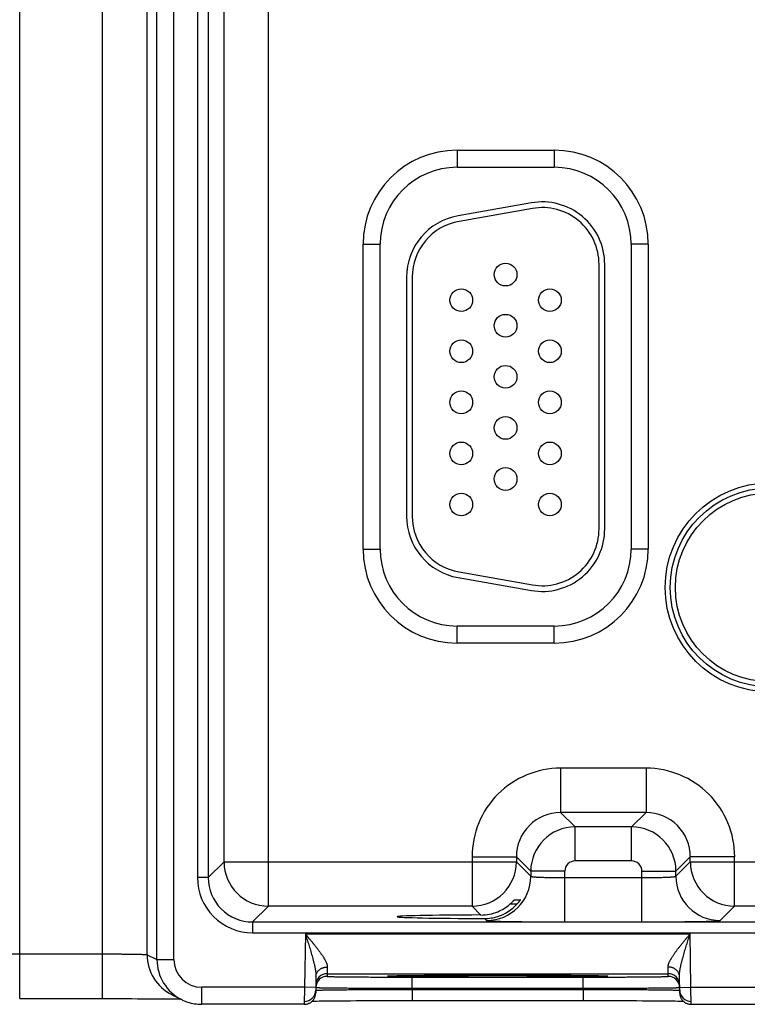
# Model space of a CAD drawing. Header units: inches. Extents: x 0 to 34, y 0 to 22.
# Tile 22 of 46: x 13.6 to 14.9, y 16 to 17.8. Entities that reach past the tile are written whole.
import ezdxf

# ---------------------------------------------------------------- set-up
doc = ezdxf.new("R2010")
doc.units = ezdxf.units.IN
doc.header["$LTSCALE"] = 1.87
doc.header["$MEASUREMENT"] = 0
doc.layers.get('0').update_dxf_attribs({"linetype": 'CONTINUOUS'})

msp = doc.modelspace()

# ---------------------------------------------------------------- linework, layer by layer
at = {"color": 7, "linetype": 'CONTINUOUS'}
for p, q in [((13.6245, 16.0482), (13.6245, 19.4967)), ((13.7701, 16.0482), (13.7701, 19.4967)), ((13.8661, 16.117), (13.8661, 19.428)), ((13.8961, 16.117), (13.8961, 19.428)), ((13.8488, 16.1256), (13.8488, 19.4193)), ((14.0623, 16.2111), (14.0623, 19.3338)), ((13.9375, 19.2837), (13.9375, 16.2613)), ((13.9565, 19.2837), (13.9565, 16.2613)), ((13.9843, 16.2891), (13.9843, 19.2558)), ((14.3946, 17.5425), (14.3946, 17.5125)), ((14.3946, 17.5425), (14.5656, 17.5425)), ((14.5656, 17.5425), (14.5656, 17.5125)), ((14.3946, 17.5125), (14.5656, 17.5125)), ((14.5254, 17.4498), (14.3964, 17.4271)), ((14.5272, 17.44), (14.3982, 17.4172)), ((14.2291, 16.84), (14.2291, 17.377)), ((14.2291, 17.377), (14.2591, 17.377)), ((14.2591, 16.84), (14.2591, 17.377)), ((14.7011, 17.377), (14.7011, 16.84)), ((14.7311, 17.377), (14.7011, 17.377)), ((14.7311, 17.377), (14.7311, 16.84)), ((14.6445, 16.8755), (14.6445, 17.3415)), ((14.6545, 16.8755), (14.6545, 17.3415)), ((14.3055, 17.3187), (14.3055, 16.8982)), ((14.3155, 17.3187), (14.3155, 16.8982)), ((14.2291, 16.84), (14.2591, 16.84)), ((14.7311, 16.84), (14.7011, 16.84)), ((14.3964, 16.7899), (14.5254, 16.7671)), ((14.3982, 16.7997), (14.5272, 16.777)), ((14.3946, 16.6744), (14.3946, 16.7044)), ((14.5656, 16.7044), (14.3946, 16.7044)), ((14.5656, 16.6744), (14.5656, 16.7044)), ((14.5656, 16.6744), (14.3946, 16.6744)), ((14.5769, 16.4541), (14.5769, 16.3761)), ((14.7272, 16.4541), (14.5769, 16.4541)), ((14.7272, 16.4541), (14.7272, 16.3761)), ((14.5769, 16.3761), (14.6023, 16.3507)), ((14.7272, 16.3761), (14.5769, 16.3761)), ((14.7272, 16.3761), (14.7019, 16.3507)), ((14.6023, 16.2908), (14.6023, 16.3507)), ((14.7019, 16.3507), (14.6023, 16.3507)), ((14.7019, 16.2908), (14.7019, 16.3507)), ((13.9565, 16.2613), (13.9843, 16.2891)), ((13.9843, 16.2891), (14.4989, 16.2891)), ((14.421, 16.2981), (14.421, 16.2111)), ((14.421, 16.2981), (14.4989, 16.2981)), ((14.4989, 16.2981), (14.5243, 16.2728)), ((14.4989, 16.2981), (14.4989, 16.2891)), ((14.4989, 16.2891), (14.5243, 16.2637)), ((14.7019, 16.2908), (14.6023, 16.2908)), ((14.8052, 16.2981), (14.7799, 16.2728)), ((14.7799, 16.2637), (14.8052, 16.2891)), ((14.8052, 16.2891), (14.8052, 16.2981)), ((14.8832, 16.2981), (14.8052, 16.2981)), ((14.8052, 16.2891), (15.4289, 16.2891)), ((14.8832, 16.2111), (14.8832, 16.2981)), ((14.5243, 16.2728), (14.5243, 16.2637)), ((14.5843, 16.2728), (14.5243, 16.2728)), ((14.5843, 16.1834), (14.5843, 16.2728)), ((14.7199, 16.1834), (14.7199, 16.2728)), ((14.7199, 16.2728), (14.7799, 16.2728)), ((14.7799, 16.2637), (14.7799, 16.2728)), ((13.9565, 16.2613), (13.9375, 16.2613)), ((14.5843, 16.2614), (14.7199, 16.2614)), ((14.4957, 16.2223), (14.506, 16.2223)), ((14.0345, 16.1833), (14.0623, 16.2111)), ((14.421, 16.2111), (14.0623, 16.2111)), ((14.421, 16.2111), (14.4366, 16.1955)), ((14.5, 16.2146), (14.4876, 16.2146)), ((14.8579, 16.1857), (14.8832, 16.2111)), ((15.351, 16.2111), (14.8832, 16.2111)), ((14.0345, 16.1833), (14.0345, 16.1643)), ((14.0345, 16.1833), (21.4248, 16.1833)), ((14.4427, 16.1894), (14.4463, 16.1857)), ((14.5843, 16.1834), (14.7199, 16.1834)), ((14.0345, 16.1643), (21.4248, 16.1643)), ((14.1274, 16.1621), (14.1258, 16.0682)), ((14.1274, 16.1621), (14.8048, 16.1621)), ((14.8064, 16.0682), (14.8048, 16.1621)), ((13.5458, 16.127), (13.7701, 16.127)), ((13.8488, 16.1256), (13.8661, 16.117)), ((13.8661, 16.117), (13.8961, 16.117)), ((14.1661, 16.1039), (14.1659, 16.0921)), ((14.7663, 16.0921), (14.7661, 16.1039)), ((14.1461, 16.0876), (14.1456, 16.0579)), ((14.1659, 16.0921), (14.1658, 16.0875)), ((14.1659, 16.0921), (14.7663, 16.0921)), ((14.2746, 16.0882), (14.2746, 16.0882)), ((14.2746, 16.0882), (14.2746, 16.0882)), ((14.2746, 16.0882), (14.2747, 16.0882)), ((14.2747, 16.0882), (14.2748, 16.0882)), ((14.2748, 16.0882), (14.275, 16.0882)), ((14.275, 16.0882), (14.2752, 16.0883)), ((14.2752, 16.0883), (14.2755, 16.0883)), ((14.2755, 16.0883), (14.2759, 16.0883)), ((14.2759, 16.0883), (14.2765, 16.0883)), ((14.2765, 16.0883), (14.2774, 16.0884)), ((14.2774, 16.0884), (14.2786, 16.0884)), ((14.2786, 16.0884), (14.2803, 16.0885)), ((14.2803, 16.0885), (14.2825, 16.0885)), ((14.2825, 16.0885), (14.2856, 16.0886)), ((14.2856, 16.0886), (14.2887, 16.0887)), ((14.2887, 16.0887), (14.2925, 16.0887)), ((14.2925, 16.0887), (14.2972, 16.0888)), ((14.2972, 16.0888), (14.3029, 16.0889)), ((14.3029, 16.0889), (14.3098, 16.089)), ((14.3098, 16.089), (14.3182, 16.0891)), ((14.3157, 16.0665), (14.3157, 16.0861)), ((14.3157, 16.0861), (14.6165, 16.0861)), ((14.3182, 16.0891), (14.3257, 16.0892)), ((14.3257, 16.0892), (14.3346, 16.0892)), ((14.3346, 16.0892), (14.3457, 16.0893)), ((14.3457, 16.0893), (14.3549, 16.0894)), ((14.3549, 16.0894), (14.3654, 16.0894)), ((14.3654, 16.0894), (14.3763, 16.0895)), ((14.3763, 16.0895), (14.3875, 16.0895)), ((14.3875, 16.0895), (14.3991, 16.0896)), ((14.3991, 16.0896), (14.4109, 16.0896)), ((14.4109, 16.0896), (14.423, 16.0896)), ((14.423, 16.0896), (14.4352, 16.0897)), ((14.4352, 16.0897), (14.4476, 16.0897)), ((14.4476, 16.0897), (14.4601, 16.0897)), ((14.4601, 16.0897), (14.4721, 16.0897)), ((14.4721, 16.0897), (14.4845, 16.0897)), ((14.4845, 16.0897), (14.4969, 16.0897)), ((14.4969, 16.0897), (14.5092, 16.0896)), ((14.5092, 16.0896), (14.5212, 16.0896)), ((14.5212, 16.0896), (14.5331, 16.0896)), ((14.5331, 16.0896), (14.5446, 16.0895)), ((14.5446, 16.0895), (14.5559, 16.0895)), ((14.5559, 16.0895), (14.5667, 16.0894)), ((14.5667, 16.0894), (14.5772, 16.0894)), ((14.5772, 16.0894), (14.5867, 16.0893)), ((14.5867, 16.0893), (14.5987, 16.0892)), ((14.5987, 16.0892), (14.6082, 16.0891)), ((14.6082, 16.0891), (14.616, 16.0891)), ((14.616, 16.0891), (14.6226, 16.089)), ((14.6165, 16.0665), (14.6165, 16.0861)), ((14.6226, 16.089), (14.6283, 16.0889)), ((14.6283, 16.0889), (14.6346, 16.0888)), ((14.6346, 16.0888), (14.6397, 16.0887)), ((14.6397, 16.0887), (14.6438, 16.0887)), ((14.6438, 16.0887), (14.6471, 16.0886)), ((14.6471, 16.0886), (14.6498, 16.0885)), ((14.6498, 16.0885), (14.6519, 16.0885)), ((14.6519, 16.0885), (14.6536, 16.0884)), ((14.6536, 16.0884), (14.6549, 16.0884)), ((14.6549, 16.0884), (14.6557, 16.0883)), ((14.6557, 16.0883), (14.6564, 16.0883)), ((14.6564, 16.0883), (14.6567, 16.0883)), ((14.6567, 16.0883), (14.657, 16.0883)), ((14.657, 16.0883), (14.6572, 16.0882)), ((14.6572, 16.0882), (14.6574, 16.0882)), ((14.6575, 16.0882), (14.6576, 16.0882)), ((14.7664, 16.0875), (14.7663, 16.0921)), ((14.7866, 16.0579), (14.7861, 16.0876)), ((13.9449, 16.0382), (13.9449, 16.0682)), ((14.1258, 16.0682), (13.9449, 16.0682)), ((14.1258, 16.0682), (14.1256, 16.0382)), ((14.1458, 16.0679), (14.1258, 16.0682)), ((14.1457, 16.0629), (14.1458, 16.063)), ((14.3157, 16.0665), (14.6165, 16.0665)), ((14.3157, 16.0646), (14.3157, 16.0665)), ((14.3157, 16.0646), (14.3157, 16.0449)), ((14.3157, 16.0646), (14.6165, 16.0646)), ((14.6165, 16.0646), (14.6165, 16.0665)), ((14.6165, 16.0646), (14.6165, 16.0449)), ((14.7864, 16.0679), (14.8064, 16.0682)), ((14.7864, 16.063), (14.7865, 16.0629)), ((14.8064, 16.0682), (15.0558, 16.0682)), ((14.8066, 16.0382), (14.8064, 16.0682)), ((13.6245, 16.0482), (13.7804, 16.0482)), ((13.7804, 16.0482), (13.7963, 16.0482)), ((13.7963, 16.0482), (13.8067, 16.0482)), ((13.8067, 16.0482), (13.822, 16.0482)), ((13.822, 16.0482), (13.8319, 16.0481)), ((13.8319, 16.0481), (13.8462, 16.0481)), ((13.8462, 16.0481), (13.8552, 16.048)), ((13.8552, 16.048), (13.8639, 16.048)), ((13.8639, 16.048), (13.8721, 16.0479)), ((13.8721, 16.0479), (13.8794, 16.0479)), ((13.8794, 16.0479), (13.8887, 16.0478)), ((13.8887, 16.0478), (13.8962, 16.0477)), ((13.8923, 16.0552), (13.9097, 16.0465)), ((13.8962, 16.0477), (13.9021, 16.0476)), ((14.1395, 16.0439), (14.1429, 16.0439)), ((14.1429, 16.0439), (14.1469, 16.044)), ((14.1469, 16.044), (14.1518, 16.0441)), ((14.1518, 16.0441), (14.1579, 16.0442)), ((14.1579, 16.0442), (14.1638, 16.0443)), ((14.1638, 16.0443), (14.1705, 16.0443)), ((14.1705, 16.0443), (14.1782, 16.0444)), ((14.1782, 16.0444), (14.1872, 16.0445)), ((14.1872, 16.0445), (14.1978, 16.0446)), ((14.1978, 16.0446), (14.2068, 16.0446)), ((14.2068, 16.0446), (14.2171, 16.0447)), ((14.2171, 16.0447), (14.2291, 16.0447)), ((14.2291, 16.0447), (14.2438, 16.0448)), ((14.2438, 16.0448), (14.2554, 16.0448)), ((14.2554, 16.0448), (14.2672, 16.0449)), ((14.2672, 16.0449), (14.2792, 16.0449)), ((14.2792, 16.0449), (14.2913, 16.0449)), ((14.2913, 16.0449), (14.3036, 16.0449)), ((14.3036, 16.0449), (14.6165, 16.0449)), ((14.6165, 16.0449), (14.6286, 16.0449)), ((14.6286, 16.0449), (14.6408, 16.0449)), ((14.6408, 16.0449), (14.653, 16.0449)), ((14.653, 16.0449), (14.6649, 16.0449)), ((14.6649, 16.0449), (14.6767, 16.0448)), ((14.6767, 16.0448), (14.6883, 16.0448)), ((14.6883, 16.0448), (14.6995, 16.0447)), ((14.6995, 16.0447), (14.7104, 16.0447)), ((14.7104, 16.0447), (14.7209, 16.0446)), ((14.7209, 16.0446), (14.7309, 16.0446)), ((14.7309, 16.0446), (14.7401, 16.0445)), ((14.7401, 16.0445), (14.7482, 16.0445)), ((14.7482, 16.0445), (14.7583, 16.0444)), ((14.7583, 16.0444), (14.7665, 16.0443)), ((14.7665, 16.0443), (14.7733, 16.0442)), ((14.7733, 16.0442), (14.7788, 16.0441)), ((14.7788, 16.0441), (14.7834, 16.044)), ((14.7834, 16.044), (14.7884, 16.044)), ((14.1256, 16.0382), (13.9449, 16.0382)), ((14.8066, 16.0382), (15.0556, 16.0382))]:
    msp.add_line(p, q, dxfattribs=at)
for points in [[(14.6574, 16.0882), (14.6575, 16.0882), (14.6575, 16.0882)], [(13.9021, 16.0476), (13.9068, 16.0475), (13.9077, 16.0475)], [(13.9097, 16.0466), (13.9112, 16.0458), (13.9141, 16.0445), (13.9171, 16.0433), (13.9201, 16.0422), (13.9231, 16.0413), (13.9262, 16.0405), (13.9293, 16.0398), (13.9324, 16.0392), (13.9356, 16.0388), (13.9388, 16.0385), (13.942, 16.0383), (13.9449, 16.0382)], [(14.1256, 16.0382), (14.1262, 16.0382), (14.1273, 16.0383), (14.1284, 16.0384), (14.1295, 16.0386), (14.1306, 16.0389), (14.1317, 16.0392), (14.1328, 16.0396), (14.1338, 16.04), (14.1348, 16.0405), (14.1358, 16.041), (14.1368, 16.0417), (14.1377, 16.0423), (14.1386, 16.043), (14.1394, 16.0438), (14.1402, 16.0446), (14.141, 16.0454), (14.1417, 16.0463), (14.1423, 16.0472), (14.1429, 16.0482), (14.1434, 16.0492), (14.1439, 16.0502), (14.1443, 16.0513), (14.1447, 16.0523), (14.145, 16.0534), (14.1453, 16.0545), (14.1454, 16.0556), (14.1455, 16.0568), (14.1456, 16.0579)], [(14.7866, 16.0579), (14.7866, 16.0568), (14.7867, 16.0556), (14.7869, 16.0545), (14.7872, 16.0534), (14.7875, 16.0523), (14.7878, 16.0513), (14.7883, 16.0502), (14.7887, 16.0492), (14.7893, 16.0482), (14.7899, 16.0472), (14.7905, 16.0463), (14.7912, 16.0454), (14.792, 16.0446), (14.7928, 16.0438), (14.7936, 16.043), (14.7945, 16.0423), (14.7954, 16.0417), (14.7963, 16.041), (14.7973, 16.0405), (14.7984, 16.04), (14.7994, 16.0396), (14.8005, 16.0392), (14.8015, 16.0389), (14.8026, 16.0386), (14.8038, 16.0384), (14.8049, 16.0383), (14.806, 16.0382), (14.8066, 16.0382)], [(14.7884, 16.044), (14.7924, 16.0439), (14.7927, 16.0439)]]:
    msp.add_lwpolyline(points, dxfattribs=at)
for centre, radius in [((14.48, 17.3235), 0.02), ((14.402, 17.2785), 0.02), ((14.558, 17.2785), 0.02), ((14.48, 17.2335), 0.02), ((14.402, 17.1885), 0.02), ((14.558, 17.1885), 0.02), ((14.48, 17.1435), 0.02), ((14.402, 17.0985), 0.02), ((14.558, 17.0985), 0.02), ((14.48, 17.0535), 0.02), ((14.402, 17.0085), 0.02), ((14.558, 17.0085), 0.02), ((14.48, 16.9635), 0.02), ((14.9451, 16.7725), 0.1842), ((14.9451, 16.7725), 0.1752), ((14.9451, 16.7725), 0.1752), ((14.402, 16.9185), 0.02), ((14.558, 16.9185), 0.02), ((14.9451, 16.7725), 0.1662)]:
    msp.add_circle(centre, radius, dxfattribs=at)
for centre, radius, start, end in [((14.3946, 17.377), 0.1655, 90, 180), ((14.5656, 17.377), 0.1655, 0, 90), ((14.3946, 17.377), 0.1355, 90, 180), ((14.5656, 17.377), 0.1355, 0, 90), ((14.5445, 17.3415), 0.11, 0, 100), ((14.5445, 17.3415), 0.1, 0, 100), ((14.4155, 17.3187), 0.11, 100, 180), ((14.4155, 17.3187), 0.1, 100, 180), ((14.4155, 16.8982), 0.11, 180, 260), ((14.4155, 16.8982), 0.1, 180, 260), ((14.5445, 16.8755), 0.11, 260, 0), ((14.5445, 16.8755), 0.1, 260, 0), ((14.3946, 16.84), 0.1655, 180, 270), ((14.3946, 16.84), 0.1355, 180, 270), ((14.5656, 16.84), 0.1655, 270, 360), ((14.5656, 16.84), 0.1355, 270, 360), ((14.5769, 16.2981), 0.156, 89.9962, 180.0037), ((14.7273, 16.2981), 0.156, 359.9962, 90.0037), ((14.5769, 16.2982), 0.0779, 89.9712, 180.0288), ((14.7273, 16.2982), 0.0779, 359.9712, 90.0288), ((14.6023, 16.2727), 0.078, 90.0153, 179.9847), ((14.7019, 16.2727), 0.078, 0.0153, 89.9847), ((14.0623, 16.2891), 0.078, 180.0209, 269.9791), ((14.4209, 16.2891), 0.078, 270.0209, 359.9791), ((14.6023, 16.2728), 0.018, 89.9964, 180.0035), ((14.7019, 16.2728), 0.018, 359.9964, 90.0035), ((14.8833, 16.2891), 0.078, 180.0209, 269.9791), ((14.0345, 16.2613), 0.097, 179.9962, 270.0038), ((14.0345, 16.2613), 0.078, 179.9906, 270.0094), ((14.4463, 16.2638), 0.078, 270.0209, 359.9791), ((14.8579, 16.2638), 0.078, 180.0209, 269.9791), ((14.4363, 16.2741), 0.0786, 270.1848, 292.2821), ((14.4363, 16.2741), 0.0786, 292.2666, 310.7845), ((14.4428, 16.2668), 0.0774, 287.4738, 317.6005), ((14.4429, 16.2668), 0.0774, 269.8558, 287.4494), ((13.9276, 16.1256), 0.0787, 179.9878, 243.4082), ((13.9449, 16.117), 0.0787, 179.9974, 243.4359), ((13.9449, 16.117), 0.0488, 180.0059, 270.0014), ((14.1658, 16.0675), 0.02, 89.9987, 178.7553), ((14.1659, 16.0721), 0.02, 89.9987, 178.9988), ((14.7663, 16.0721), 0.02, 1.0012, 90.0013), ((14.7664, 16.0675), 0.02, 1.2447, 90.0013), ((14.1257, 16.0633), 0.02, 269.9987, 358.7788), ((14.1658, 16.0675), 0.02, 178.7564, 179), ((14.7664, 16.0675), 0.02, 1, 1.2436), ((14.8065, 16.0633), 0.02, 181.2072, 270.0013)]:
    msp.add_arc(centre, radius, start, end, dxfattribs=at)
msp.add_ellipse((14.4661, 16.1925), major_axis=(0.1771, 0), ratio=0.017455, start_param=1.73829, end_param=4.579802, dxfattribs=at)
for points, knots in [([(14.5243, 16.2637), (14.5243, 16.2637), (14.5244, 16.2637), (14.5244, 16.2636), (14.5244, 16.2636), (14.5245, 16.2636), (14.5246, 16.2635), (14.5247, 16.2635), (14.5249, 16.2634), (14.5251, 16.2634), (14.5254, 16.2633), (14.5257, 16.2633), (14.526, 16.2632), (14.5265, 16.2631), (14.5272, 16.263), (14.5281, 16.2629), (14.5292, 16.2628), (14.5304, 16.2627), (14.5318, 16.2626), (14.5332, 16.2625), (14.5348, 16.2624), (14.5365, 16.2623), (14.5383, 16.2622), (14.5403, 16.2621), (14.543, 16.262), (14.5467, 16.2619), (14.5514, 16.2618), (14.5564, 16.2616), (14.5617, 16.2615), (14.5671, 16.2615), (14.5728, 16.2614), (14.5785, 16.2614), (14.5824, 16.2614), (14.5843, 16.2614)], [0, 0, 0, 0, 0.001206, 0.001961, 0.002833, 0.00383, 0.004956, 0.007611, 0.010815, 0.014578, 0.018902, 0.023789, 0.029239, 0.035252, 0.048956, 0.064876, 0.08298, 0.103229, 0.12558, 0.149981, 0.176376, 0.204704, 0.234901, 0.266896, 0.300614, 0.372902, 0.451089, 0.534442, 0.622179, 0.713474, 0.807469, 0.903279, 1, 1, 1, 1]), ([(14.7199, 16.2614), (14.7218, 16.2614), (14.7257, 16.2614), (14.7314, 16.2614), (14.7371, 16.2615), (14.7425, 16.2615), (14.7478, 16.2616), (14.7528, 16.2618), (14.7575, 16.2619), (14.7612, 16.262), (14.7639, 16.2621), (14.7658, 16.2622), (14.7677, 16.2623), (14.7694, 16.2624), (14.7709, 16.2625), (14.7724, 16.2626), (14.7737, 16.2627), (14.775, 16.2628), (14.776, 16.2629), (14.777, 16.263), (14.7777, 16.2631), (14.7782, 16.2632), (14.7785, 16.2633), (14.7788, 16.2633), (14.7791, 16.2634), (14.7793, 16.2634), (14.7795, 16.2635), (14.7796, 16.2635), (14.7797, 16.2636), (14.7797, 16.2636), (14.7798, 16.2636), (14.7798, 16.2637), (14.7799, 16.2637), (14.7799, 16.2637)], [0, 0, 0, 0, 0.096721, 0.192531, 0.286526, 0.377821, 0.465558, 0.548911, 0.627098, 0.699386, 0.733104, 0.765099, 0.795296, 0.823624, 0.850019, 0.87442, 0.896771, 0.91702, 0.935124, 0.951044, 0.964748, 0.970761, 0.976211, 0.981098, 0.985422, 0.989185, 0.992389, 0.995044, 0.99617, 0.997167, 0.998039, 0.998794, 1, 1, 1, 1]), ([(14.4876, 16.2146), (14.4881, 16.215), (14.4889, 16.2157), (14.4898, 16.2165), (14.4905, 16.2172), (14.4911, 16.2178), (14.4918, 16.2184), (14.4924, 16.219), (14.493, 16.2196), (14.4935, 16.2201), (14.4939, 16.2206), (14.4942, 16.2209), (14.4945, 16.2211), (14.4947, 16.2213), (14.4948, 16.2215), (14.495, 16.2217), (14.4952, 16.2219), (14.4953, 16.222), (14.4954, 16.2221), (14.4955, 16.2222), (14.4955, 16.2222), (14.4956, 16.2223), (14.4956, 16.2223), (14.4956, 16.2223), (14.4957, 16.2223), (14.4957, 16.2223), (14.4957, 16.2223), (14.4957, 16.2223), (14.4957, 16.2223)], [0, 0, 0, 0, 0.173387, 0.258565, 0.342268, 0.42409, 0.503568, 0.580169, 0.653278, 0.72218, 0.786044, 0.815792, 0.843907, 0.870247, 0.894658, 0.916978, 0.937035, 0.954652, 0.969647, 0.976104, 0.981836, 0.986824, 0.991045, 0.994481, 0.997117, 0.998946, 0.999564, 1, 1, 1, 1]), ([(14.506, 16.2223), (14.506, 16.2223), (14.506, 16.2223), (14.506, 16.2223), (14.506, 16.2223), (14.506, 16.2223), (14.506, 16.2223), (14.506, 16.2223), (14.506, 16.2223), (14.506, 16.2223), (14.506, 16.2223), (14.506, 16.2222), (14.5059, 16.2222), (14.5059, 16.2221), (14.5059, 16.2221), (14.5058, 16.222), (14.5058, 16.222), (14.5057, 16.2219), (14.5057, 16.2218), (14.5055, 16.2215), (14.5053, 16.2212), (14.505, 16.2207), (14.5046, 16.2203), (14.5042, 16.2197), (14.5038, 16.2191), (14.5033, 16.2185), (14.5028, 16.2179), (14.5023, 16.2173), (14.5018, 16.2166), (14.501, 16.2157), (14.5004, 16.215), (14.5, 16.2146)], [0, 0, 0, 0, 0.000304, 0.000606, 0.001019, 0.001592, 0.002341, 0.003273, 0.004391, 0.005695, 0.00886, 0.012759, 0.017383, 0.022715, 0.028742, 0.035447, 0.042814, 0.050827, 0.068721, 0.088994, 0.136141, 0.191224, 0.253266, 0.321363, 0.394693, 0.47251, 0.55414, 0.638974, 0.72646, 0.816095, 1, 1, 1, 1]), ([(14.4463, 16.1857), (14.4463, 16.1857), (14.4463, 16.1857), (14.4464, 16.1857), (14.4464, 16.1857), (14.4465, 16.1857), (14.4466, 16.1856), (14.4467, 16.1856), (14.4469, 16.1856), (14.4472, 16.1855), (14.4477, 16.1855), (14.4482, 16.1854), (14.4487, 16.1853), (14.4494, 16.1853), (14.4502, 16.1852), (14.451, 16.1852), (14.4519, 16.1851), (14.4532, 16.185), (14.4551, 16.1849), (14.4576, 16.1848), (14.4604, 16.1847), (14.4635, 16.1846), (14.4668, 16.1845), (14.4705, 16.1844), (14.4744, 16.1843), (14.4786, 16.1842), (14.483, 16.1842), (14.4894, 16.184), (14.4978, 16.1839), (14.5086, 16.1838), (14.5201, 16.1837), (14.5322, 16.1836), (14.5448, 16.1835), (14.5578, 16.1834), (14.571, 16.1834), (14.5798, 16.1834), (14.5843, 16.1834)], [0, 0, 0, 0, 0.000163, 0.000356, 0.000837, 0.001454, 0.002211, 0.003109, 0.004151, 0.006666, 0.00976, 0.013431, 0.01768, 0.022504, 0.027903, 0.033874, 0.040412, 0.047513, 0.063388, 0.081466, 0.101707, 0.124063, 0.148478, 0.174898, 0.203263, 0.233503, 0.265546, 0.29932, 0.371736, 0.450065, 0.533575, 0.621477, 0.712943, 0.807113, 0.9031, 1, 1, 1, 1]), ([(14.7199, 16.1834), (14.7243, 16.1834), (14.7332, 16.1834), (14.7464, 16.1834), (14.7594, 16.1835), (14.772, 16.1836), (14.7841, 16.1837), (14.7956, 16.1838), (14.8063, 16.1839), (14.8148, 16.184), (14.8212, 16.1842), (14.8256, 16.1842), (14.8298, 16.1843), (14.8337, 16.1844), (14.8373, 16.1845), (14.8407, 16.1846), (14.8438, 16.1847), (14.8466, 16.1848), (14.8491, 16.1849), (14.8509, 16.185), (14.8523, 16.1851), (14.8532, 16.1852), (14.854, 16.1852), (14.8548, 16.1853), (14.8554, 16.1853), (14.856, 16.1854), (14.8565, 16.1855), (14.8569, 16.1855), (14.8572, 16.1856), (14.8574, 16.1856), (14.8576, 16.1856), (14.8577, 16.1857), (14.8577, 16.1857), (14.8578, 16.1857), (14.8578, 16.1857), (14.8578, 16.1857), (14.8579, 16.1857)], [0, 0, 0, 0, 0.0969, 0.192887, 0.287057, 0.378523, 0.466425, 0.549935, 0.628264, 0.70068, 0.734454, 0.766497, 0.796737, 0.825102, 0.851522, 0.875937, 0.898293, 0.918534, 0.936612, 0.952487, 0.959588, 0.966126, 0.972097, 0.977496, 0.98232, 0.986569, 0.99024, 0.993334, 0.995849, 0.996891, 0.997789, 0.998546, 0.999163, 0.999644, 0.999837, 1, 1, 1, 1]), ([(14.1274, 16.1621), (14.1285, 16.1608), (14.1301, 16.1589), (14.1322, 16.1563), (14.1344, 16.1538), (14.137, 16.1506), (14.1402, 16.1467), (14.1428, 16.1435), (14.1448, 16.141), (14.1463, 16.1391), (14.1478, 16.1372), (14.1492, 16.1353), (14.1507, 16.1334), (14.1521, 16.1315), (14.1535, 16.1296), (14.1548, 16.1278), (14.1561, 16.1259), (14.1574, 16.1241), (14.1586, 16.1223), (14.1597, 16.1204), (14.1606, 16.1189), (14.1613, 16.1177), (14.162, 16.1166), (14.1627, 16.1151), (14.1636, 16.1134), (14.1643, 16.1117), (14.165, 16.1101), (14.1654, 16.1087), (14.1657, 16.1076), (14.1659, 16.1066), (14.1661, 16.1054), (14.1661, 16.1044), (14.1661, 16.1039)], [0, 0, 0, 0, 0.071031, 0.106506, 0.141933, 0.212575, 0.282816, 0.3525, 0.387081, 0.421455, 0.455597, 0.489477, 0.523066, 0.556329, 0.58923, 0.621726, 0.653771, 0.685317, 0.716308, 0.74668, 0.776365, 0.790928, 0.805292, 0.833379, 0.860539, 0.886687, 0.911741, 0.935624, 0.947112, 0.958293, 0.979731, 1, 1, 1, 1]), ([(14.1274, 16.1621), (14.1279, 16.1605), (14.1289, 16.1573), (14.1305, 16.1525), (14.132, 16.1477), (14.1335, 16.1429), (14.135, 16.1381), (14.1369, 16.1318), (14.1387, 16.1254), (14.1403, 16.1199), (14.1411, 16.1167), (14.1417, 16.1144), (14.1423, 16.1121), (14.1431, 16.109), (14.1438, 16.1059), (14.1444, 16.1029), (14.1448, 16.1006), (14.1452, 16.0984), (14.1455, 16.0961), (14.1458, 16.094), (14.146, 16.0918), (14.1461, 16.0897), (14.1461, 16.0883), (14.1461, 16.0876)], [0, 0, 0, 0, 0.065564, 0.131085, 0.196516, 0.26181, 0.326914, 0.39177, 0.520453, 0.584104, 0.615708, 0.647144, 0.678389, 0.709421, 0.770744, 0.80097, 0.830856, 0.86036, 0.889426, 0.917993, 0.945998, 0.973361, 1, 1, 1, 1]), ([(14.7661, 16.1039), (14.7661, 16.1044), (14.7661, 16.1054), (14.7663, 16.1066), (14.7665, 16.1076), (14.7668, 16.1087), (14.7672, 16.1101), (14.7679, 16.1117), (14.7686, 16.1134), (14.7694, 16.1151), (14.7702, 16.1166), (14.7709, 16.1177), (14.7716, 16.1189), (14.7725, 16.1204), (14.7736, 16.1223), (14.7748, 16.1241), (14.7761, 16.1259), (14.7774, 16.1278), (14.7787, 16.1296), (14.7801, 16.1315), (14.7815, 16.1334), (14.7829, 16.1353), (14.7844, 16.1372), (14.7859, 16.1391), (14.7874, 16.141), (14.7894, 16.1435), (14.792, 16.1467), (14.7952, 16.1506), (14.7978, 16.1538), (14.7999, 16.1563), (14.8021, 16.1589), (14.8037, 16.1608), (14.8048, 16.1621)], [0, 0, 0, 0, 0.020269, 0.041707, 0.052888, 0.064376, 0.088259, 0.113313, 0.139461, 0.166621, 0.194708, 0.209072, 0.223635, 0.25332, 0.283692, 0.314683, 0.346229, 0.378274, 0.41077, 0.443671, 0.476934, 0.510523, 0.544403, 0.578545, 0.612919, 0.6475, 0.717184, 0.787425, 0.858067, 0.893494, 0.928969, 1, 1, 1, 1]), ([(14.7861, 16.0876), (14.786, 16.0883), (14.7861, 16.0897), (14.7862, 16.0918), (14.7864, 16.094), (14.7867, 16.0961), (14.787, 16.0984), (14.7874, 16.1006), (14.7878, 16.1029), (14.7884, 16.1059), (14.7891, 16.109), (14.7899, 16.1121), (14.7905, 16.1144), (14.7911, 16.1167), (14.7919, 16.1199), (14.7934, 16.1254), (14.7953, 16.1318), (14.7972, 16.1381), (14.7987, 16.1429), (14.8002, 16.1477), (14.8017, 16.1525), (14.8032, 16.1573), (14.8043, 16.1605), (14.8048, 16.1621)], [0, 0, 0, 0, 0.026639, 0.054002, 0.082007, 0.110574, 0.13964, 0.169144, 0.19903, 0.229256, 0.290579, 0.321611, 0.352856, 0.384292, 0.415896, 0.479547, 0.60823, 0.673086, 0.73819, 0.803484, 0.868915, 0.934436, 1, 1, 1, 1]), ([(13.7701, 16.127), (13.7727, 16.127), (13.7777, 16.127), (13.7853, 16.127), (13.7927, 16.1269), (13.7998, 16.1269), (13.8067, 16.1268), (13.8133, 16.1268), (13.8194, 16.1267), (13.8243, 16.1266), (13.8279, 16.1265), (13.8304, 16.1265), (13.8328, 16.1264), (13.835, 16.1264), (13.8371, 16.1263), (13.839, 16.1263), (13.8408, 16.1262), (13.8424, 16.1262), (13.8438, 16.1261), (13.8451, 16.126), (13.846, 16.126), (13.8467, 16.1259), (13.8471, 16.1259), (13.8475, 16.1259), (13.8478, 16.1258), (13.8481, 16.1258), (13.8483, 16.1258), (13.8485, 16.1257), (13.8486, 16.1257), (13.8487, 16.1257), (13.8487, 16.1257), (13.8488, 16.1257), (13.8488, 16.1256), (13.8488, 16.1256), (13.8488, 16.1256)], [0, 0, 0, 0, 0.0969, 0.192887, 0.287058, 0.378525, 0.466427, 0.549936, 0.628267, 0.700682, 0.734456, 0.7665, 0.79674, 0.825103, 0.851524, 0.875941, 0.898295, 0.918536, 0.936616, 0.952492, 0.966129, 0.972098, 0.977497, 0.982321, 0.98657, 0.990242, 0.993335, 0.99585, 0.996892, 0.99779, 0.998546, 0.999163, 0.999645, 1, 1, 1, 1]), ([(14.1461, 16.0876), (14.1461, 16.0882), (14.1462, 16.0893), (14.1465, 16.0909), (14.147, 16.0924), (14.1477, 16.0939), (14.1486, 16.0954), (14.1496, 16.0968), (14.1507, 16.0981), (14.1521, 16.0992), (14.1535, 16.1003), (14.1551, 16.1013), (14.1568, 16.1021), (14.1585, 16.1028), (14.1604, 16.1033), (14.1622, 16.1037), (14.1642, 16.1039), (14.1655, 16.1039), (14.1661, 16.1039)], [0, 0, 0, 0, 0.056705, 0.113647, 0.171051, 0.22912, 0.288025, 0.347899, 0.408833, 0.470876, 0.534031, 0.598262, 0.663494, 0.72962, 0.796502, 0.86398, 0.931877, 1, 1, 1, 1]), ([(14.7861, 16.0876), (14.7861, 16.0882), (14.786, 16.0893), (14.7857, 16.0909), (14.7852, 16.0924), (14.7845, 16.0939), (14.7836, 16.0954), (14.7826, 16.0968), (14.7814, 16.0981), (14.7801, 16.0992), (14.7787, 16.1003), (14.7771, 16.1013), (14.7754, 16.1021), (14.7737, 16.1028), (14.7718, 16.1033), (14.7699, 16.1037), (14.768, 16.1039), (14.7667, 16.1039), (14.7661, 16.1039)], [0, 0, 0, 0, 0.056705, 0.113647, 0.171051, 0.22912, 0.288025, 0.347899, 0.408834, 0.470876, 0.534031, 0.598262, 0.663495, 0.72962, 0.796502, 0.863981, 0.931877, 1, 1, 1, 1]), ([(14.1658, 16.0875), (14.1658, 16.0874), (14.1658, 16.0874), (14.1658, 16.0874), (14.1658, 16.0874), (14.1658, 16.0874), (14.1658, 16.0874), (14.1659, 16.0874), (14.1659, 16.0874), (14.166, 16.0874), (14.1661, 16.0874), (14.1662, 16.0874), (14.1663, 16.0873), (14.1666, 16.0873), (14.1669, 16.0873), (14.1674, 16.0873), (14.168, 16.0872), (14.1687, 16.0872), (14.1694, 16.0872), (14.1703, 16.0871), (14.1712, 16.0871), (14.1722, 16.0871), (14.1734, 16.087), (14.175, 16.087), (14.1773, 16.0869), (14.1803, 16.0869), (14.1836, 16.0868), (14.1872, 16.0868), (14.1911, 16.0867), (14.1954, 16.0867), (14.1999, 16.0866), (14.2047, 16.0866), (14.2098, 16.0865), (14.2151, 16.0865), (14.2227, 16.0864), (14.2327, 16.0864), (14.2452, 16.0863), (14.2585, 16.0862), (14.2723, 16.0862), (14.2866, 16.0862), (14.3011, 16.0861), (14.3108, 16.0861), (14.3157, 16.0861)], [0, 0, 0, 0, 0.000131, 0.000181, 0.000239, 0.000381, 0.000558, 0.000771, 0.001021, 0.001307, 0.001991, 0.002822, 0.003803, 0.004932, 0.007639, 0.010943, 0.014842, 0.019334, 0.024415, 0.030084, 0.036336, 0.043168, 0.050578, 0.058559, 0.076215, 0.096095, 0.118154, 0.142338, 0.168588, 0.196841, 0.227031, 0.259083, 0.29292, 0.328462, 0.365623, 0.444438, 0.528607, 0.617318, 0.709715, 0.804909, 0.901983, 1, 1, 1, 1]), ([(14.4661, 16.0863), (14.4592, 16.0863), (14.4454, 16.0863), (14.4249, 16.0863), (14.4049, 16.0864), (14.3856, 16.0864), (14.37, 16.0865), (14.3581, 16.0866), (14.3496, 16.0866), (14.3415, 16.0867), (14.3337, 16.0868), (14.3263, 16.0868), (14.3193, 16.0869), (14.3127, 16.087), (14.3066, 16.087), (14.3009, 16.0871), (14.2958, 16.0872), (14.2911, 16.0873), (14.2869, 16.0873), (14.2837, 16.0874), (14.2814, 16.0875), (14.2799, 16.0875), (14.2786, 16.0876), (14.2773, 16.0876), (14.2762, 16.0877), (14.2754, 16.0877), (14.2748, 16.0877), (14.2744, 16.0877), (14.2741, 16.0878), (14.2737, 16.0878), (14.2735, 16.0878), (14.2732, 16.0878), (14.273, 16.0879), (14.2729, 16.0879), (14.2728, 16.0879), (14.2727, 16.0879), (14.2726, 16.0879), (14.2726, 16.0879), (14.2725, 16.0879), (14.2725, 16.0879), (14.2724, 16.0879), (14.2724, 16.088), (14.2724, 16.088), (14.2724, 16.088), (14.2724, 16.088), (14.2724, 16.088), (14.2724, 16.088), (14.2724, 16.088), (14.2724, 16.088), (14.2724, 16.088), (14.2724, 16.088), (14.2725, 16.088), (14.2725, 16.0881), (14.2726, 16.0881), (14.2727, 16.0881), (14.2729, 16.0881), (14.2731, 16.0881), (14.2733, 16.0882), (14.2736, 16.0882), (14.2739, 16.0882), (14.2742, 16.0882), (14.2745, 16.0882), (14.2746, 16.0882)], [0, 0, 0, 0, 0.106172, 0.211115, 0.313614, 0.412485, 0.506581, 0.551497, 0.594815, 0.636412, 0.676167, 0.713963, 0.749693, 0.783253, 0.814544, 0.843478, 0.869972, 0.893945, 0.915331, 0.93407, 0.942428, 0.950104, 0.957092, 0.963388, 0.968989, 0.973888, 0.976074, 0.978083, 0.979915, 0.98157, 0.983048, 0.984349, 0.985473, 0.985969, 0.98642, 0.986827, 0.98719, 0.987509, 0.987784, 0.988016, 0.988205, 0.988352, 0.988459, 0.9885, 0.988534, 0.988563, 0.988593, 0.988626, 0.988666, 0.988772, 0.988918, 0.989106, 0.989336, 0.98961, 0.99029, 0.991146, 0.992179, 0.993389, 0.994776, 0.996341, 0.998082, 1, 1, 1, 1]), ([(14.2746, 16.0882), (14.2748, 16.0883), (14.2753, 16.0883), (14.2764, 16.0883), (14.2781, 16.0884), (14.2803, 16.0885), (14.2829, 16.0885), (14.2858, 16.0886), (14.2891, 16.0887), (14.2928, 16.0887), (14.2983, 16.0888), (14.3061, 16.0889), (14.3163, 16.0891), (14.3277, 16.0892), (14.3402, 16.0893), (14.3537, 16.0894), (14.3733, 16.0895), (14.3995, 16.0896), (14.4323, 16.0897), (14.4547, 16.0897), (14.4661, 16.0897)], [0, 0, 0, 0, 0.003631, 0.007752, 0.017456, 0.029089, 0.042631, 0.058057, 0.075336, 0.094433, 0.11531, 0.162245, 0.215765, 0.275456, 0.340844, 0.411419, 0.486622, 0.648521, 0.821457, 1, 1, 1, 1]), ([(14.4661, 16.0897), (14.4775, 16.0897), (14.4999, 16.0897), (14.5327, 16.0896), (14.5589, 16.0895), (14.5785, 16.0894), (14.592, 16.0893), (14.6045, 16.0892), (14.6159, 16.0891), (14.6261, 16.0889), (14.6338, 16.0888), (14.6394, 16.0887), (14.643, 16.0887), (14.6463, 16.0886), (14.6493, 16.0885), (14.6519, 16.0885), (14.6541, 16.0884), (14.6557, 16.0883), (14.6569, 16.0883), (14.6573, 16.0883), (14.6576, 16.0882)], [0, 0, 0, 0, 0.178522, 0.351439, 0.513323, 0.588522, 0.659093, 0.72448, 0.784173, 0.837697, 0.884638, 0.90552, 0.924621, 0.941905, 0.957338, 0.970887, 0.982527, 0.992238, 0.996364, 1, 1, 1, 1]), ([(14.6576, 16.0882), (14.6577, 16.0882), (14.6579, 16.0882), (14.6583, 16.0882), (14.6586, 16.0882), (14.6589, 16.0882), (14.6591, 16.0881), (14.6593, 16.0881), (14.6595, 16.0881), (14.6596, 16.0881), (14.6597, 16.0881), (14.6597, 16.088), (14.6597, 16.088), (14.6598, 16.088), (14.6598, 16.088), (14.6598, 16.088), (14.6598, 16.088), (14.6598, 16.088), (14.6598, 16.088), (14.6598, 16.088), (14.6598, 16.088), (14.6598, 16.088), (14.6597, 16.0879), (14.6597, 16.0879), (14.6597, 16.0879), (14.6596, 16.0879), (14.6595, 16.0879), (14.6595, 16.0879), (14.6594, 16.0879), (14.6593, 16.0879), (14.6592, 16.0879), (14.659, 16.0878), (14.6587, 16.0878), (14.6584, 16.0878), (14.6581, 16.0878), (14.6578, 16.0877), (14.6574, 16.0877), (14.6568, 16.0877), (14.656, 16.0877), (14.6549, 16.0876), (14.6536, 16.0876), (14.6517, 16.0875), (14.649, 16.0874), (14.6453, 16.0873), (14.6411, 16.0873), (14.6364, 16.0872), (14.6313, 16.0871), (14.6256, 16.087), (14.6195, 16.087), (14.6129, 16.0869), (14.6059, 16.0868), (14.5985, 16.0868), (14.5907, 16.0867), (14.5826, 16.0866), (14.5741, 16.0866), (14.5622, 16.0865), (14.5466, 16.0864), (14.5273, 16.0864), (14.5073, 16.0863), (14.4868, 16.0863), (14.473, 16.0863), (14.4661, 16.0863)], [0, 0, 0, 0, 0.001921, 0.003666, 0.005233, 0.006623, 0.007836, 0.008871, 0.00973, 0.010412, 0.010688, 0.01092, 0.011109, 0.011256, 0.011363, 0.011404, 0.011438, 0.011467, 0.011497, 0.01153, 0.01157, 0.011676, 0.011822, 0.012009, 0.01224, 0.012514, 0.012832, 0.013194, 0.0136, 0.01405, 0.014544, 0.015666, 0.016964, 0.01844, 0.020093, 0.021923, 0.02393, 0.026113, 0.031008, 0.036605, 0.042898, 0.049883, 0.065909, 0.084641, 0.106024, 0.129992, 0.156481, 0.185413, 0.216702, 0.25026, 0.28599, 0.323786, 0.36354, 0.405139, 0.448459, 0.493377, 0.587479, 0.686357, 0.788866, 0.893818, 1, 1, 1, 1]), ([(14.6165, 16.0861), (14.6214, 16.0861), (14.6311, 16.0861), (14.6456, 16.0862), (14.6599, 16.0862), (14.6737, 16.0862), (14.6869, 16.0863), (14.6995, 16.0864), (14.7095, 16.0864), (14.7171, 16.0865), (14.7224, 16.0865), (14.7275, 16.0866), (14.7323, 16.0866), (14.7368, 16.0867), (14.7411, 16.0867), (14.745, 16.0868), (14.7486, 16.0868), (14.7519, 16.0869), (14.7549, 16.0869), (14.7572, 16.087), (14.7588, 16.087), (14.7599, 16.0871), (14.761, 16.0871), (14.7619, 16.0871), (14.7627, 16.0872), (14.7635, 16.0872), (14.7642, 16.0872), (14.7648, 16.0873), (14.7653, 16.0873), (14.7656, 16.0873), (14.7659, 16.0873), (14.766, 16.0874), (14.7661, 16.0874), (14.7662, 16.0874), (14.7663, 16.0874), (14.7663, 16.0874), (14.7663, 16.0874), (14.7664, 16.0874), (14.7664, 16.0874), (14.7664, 16.0874), (14.7664, 16.0874), (14.7664, 16.0874), (14.7664, 16.0875)], [0, 0, 0, 0, 0.098017, 0.195091, 0.290285, 0.382682, 0.471393, 0.555562, 0.634377, 0.671538, 0.707081, 0.740917, 0.772969, 0.803159, 0.831413, 0.857662, 0.881846, 0.903905, 0.923785, 0.941441, 0.949422, 0.956832, 0.963664, 0.969916, 0.975585, 0.980666, 0.985158, 0.989057, 0.992361, 0.995068, 0.996198, 0.997178, 0.99801, 0.998693, 0.998979, 0.999228, 0.999442, 0.999619, 0.999761, 0.999819, 0.999869, 1, 1, 1, 1]), ([(14.1458, 16.0678), (14.1458, 16.0678), (14.1458, 16.0678), (14.1458, 16.0678), (14.1458, 16.0678), (14.1458, 16.0678), (14.1458, 16.0678), (14.1459, 16.0678), (14.1459, 16.0678)], [0, 0, 0, 0, 0.097122, 0.179166, 0.287557, 0.423392, 0.587224, 1, 1, 1, 1]), ([(14.1458, 16.063), (14.1458, 16.063), (14.1459, 16.063), (14.146, 16.063), (14.1461, 16.063), (14.1463, 16.063), (14.1464, 16.063), (14.1467, 16.0631), (14.1471, 16.0631), (14.1477, 16.0631), (14.1484, 16.0631), (14.1492, 16.0632), (14.15, 16.0632), (14.151, 16.0632), (14.1525, 16.0633), (14.1545, 16.0633), (14.1573, 16.0634), (14.1604, 16.0635), (14.1639, 16.0635), (14.1678, 16.0636), (14.1719, 16.0637), (14.1765, 16.0637), (14.1813, 16.0638), (14.1883, 16.0639), (14.1979, 16.064), (14.2101, 16.0641), (14.2233, 16.0642), (14.2374, 16.0643), (14.2522, 16.0643), (14.2675, 16.0644), (14.2833, 16.0645), (14.2994, 16.0645), (14.3103, 16.0646), (14.3157, 16.0646)], [0, 0, 0, 0, 0.000484, 0.00111, 0.001879, 0.002791, 0.003847, 0.005045, 0.007871, 0.011268, 0.015235, 0.01977, 0.02487, 0.030532, 0.036752, 0.050857, 0.067151, 0.085596, 0.106152, 0.128769, 0.153397, 0.179977, 0.20845, 0.238748, 0.30454, 0.376746, 0.454699, 0.537681, 0.624925, 0.715626, 0.808949, 0.904032, 1, 1, 1, 1]), ([(14.1459, 16.0678), (14.1459, 16.0678), (14.146, 16.0678), (14.1461, 16.0677), (14.1462, 16.0677), (14.1464, 16.0677), (14.1467, 16.0677), (14.1472, 16.0677), (14.1478, 16.0676), (14.1485, 16.0676), (14.1492, 16.0676), (14.1501, 16.0676), (14.1511, 16.0676), (14.1525, 16.0675), (14.1546, 16.0675), (14.1574, 16.0674), (14.1605, 16.0674), (14.164, 16.0673), (14.1678, 16.0673), (14.172, 16.0672), (14.1765, 16.0672), (14.1813, 16.0671), (14.1884, 16.0671), (14.1979, 16.067), (14.2102, 16.0669), (14.2234, 16.0668), (14.2374, 16.0668), (14.2522, 16.0667), (14.2676, 16.0666), (14.2834, 16.0666), (14.2995, 16.0665), (14.3103, 16.0665), (14.3157, 16.0665)], [0, 0, 0, 0, 0.000478, 0.001098, 0.001862, 0.00277, 0.005015, 0.007833, 0.011223, 0.015183, 0.019711, 0.024804, 0.03046, 0.036674, 0.050767, 0.067049, 0.085485, 0.10603, 0.128639, 0.153259, 0.179833, 0.2083, 0.238594, 0.304383, 0.37659, 0.454552, 0.537547, 0.62481, 0.715535, 0.808886, 0.904, 1, 1, 1, 1]), ([(14.6165, 16.0665), (14.6219, 16.0665), (14.6327, 16.0665), (14.6488, 16.0666), (14.6646, 16.0666), (14.68, 16.0667), (14.6948, 16.0668), (14.7088, 16.0668), (14.722, 16.0669), (14.7343, 16.067), (14.7438, 16.0671), (14.7508, 16.0671), (14.7557, 16.0672), (14.7602, 16.0672), (14.7644, 16.0673), (14.7682, 16.0673), (14.7717, 16.0674), (14.7748, 16.0674), (14.7776, 16.0675), (14.7796, 16.0675), (14.7811, 16.0676), (14.7821, 16.0676), (14.7829, 16.0676), (14.7837, 16.0676), (14.7844, 16.0676), (14.785, 16.0677), (14.7854, 16.0677), (14.7858, 16.0677), (14.786, 16.0677), (14.7861, 16.0677), (14.7862, 16.0678), (14.7863, 16.0678), (14.7863, 16.0678)], [0, 0, 0, 0, 0.096, 0.191114, 0.284465, 0.37519, 0.462454, 0.545449, 0.62341, 0.695618, 0.761406, 0.791701, 0.820168, 0.846742, 0.871361, 0.89397, 0.914516, 0.932951, 0.949233, 0.963326, 0.969541, 0.975196, 0.980289, 0.984817, 0.988777, 0.992167, 0.994985, 0.99723, 0.998138, 0.998902, 0.999522, 1, 1, 1, 1]), ([(14.6165, 16.0646), (14.6219, 16.0646), (14.6327, 16.0645), (14.6489, 16.0645), (14.6647, 16.0644), (14.68, 16.0643), (14.6948, 16.0643), (14.7089, 16.0642), (14.7221, 16.0641), (14.7343, 16.064), (14.7438, 16.0639), (14.7509, 16.0638), (14.7557, 16.0637), (14.7602, 16.0637), (14.7644, 16.0636), (14.7683, 16.0635), (14.7717, 16.0635), (14.7749, 16.0634), (14.7776, 16.0633), (14.7797, 16.0633), (14.7812, 16.0632), (14.7821, 16.0632), (14.783, 16.0632), (14.7838, 16.0631), (14.7845, 16.0631), (14.785, 16.0631), (14.7855, 16.0631), (14.7857, 16.063), (14.7859, 16.063), (14.7861, 16.063), (14.7862, 16.063), (14.7863, 16.063), (14.7864, 16.063), (14.7864, 16.063)], [0, 0, 0, 0, 0.095967, 0.191051, 0.284373, 0.375075, 0.462318, 0.5453, 0.623253, 0.695459, 0.761251, 0.791549, 0.820022, 0.846602, 0.87123, 0.893847, 0.914403, 0.932849, 0.949142, 0.963247, 0.969468, 0.97513, 0.98023, 0.984764, 0.988731, 0.992129, 0.994955, 0.996153, 0.997209, 0.998121, 0.99889, 0.999516, 1, 1, 1, 1]), ([(14.7863, 16.0678), (14.7863, 16.0678), (14.7863, 16.0678), (14.7864, 16.0678), (14.7864, 16.0678), (14.7864, 16.0678), (14.7864, 16.0678), (14.7864, 16.0678), (14.7864, 16.0678)], [0, 0, 0, 0, 0.412776, 0.576609, 0.712444, 0.820835, 0.902879, 1, 1, 1, 1])]:
    msp.add_open_spline(points, degree=3, knots=knots, dxfattribs=at)

doc.saveas('drawing.dxf')
